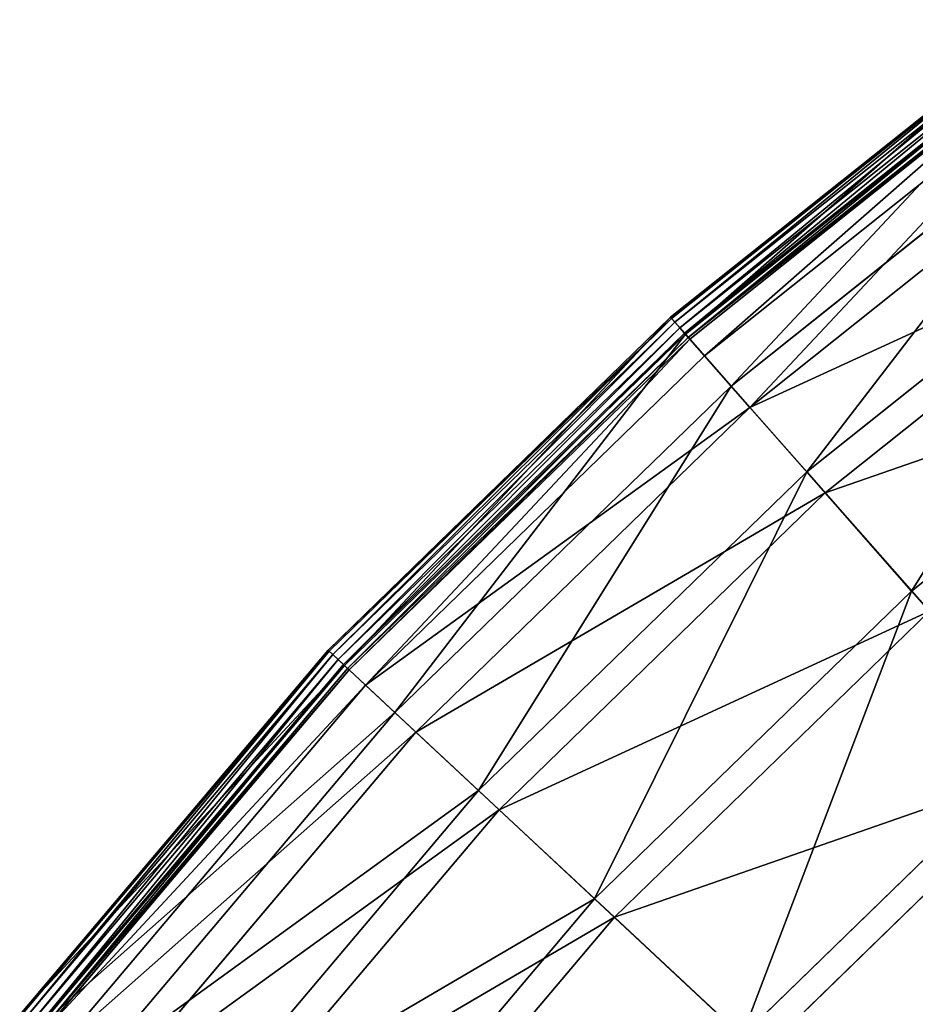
# Model space of a CAD drawing. Extents: x 0 to 1230, y 0 to 270.
# Tile 40 of 245: x 28 to 53, y 218 to 245. Entities that reach past the tile are written whole.
import ezdxf

# ---------------------------------------------------------------- set-up
doc = ezdxf.new("R2010")
doc.units = 0
doc.layers.get('0').update_dxf_attribs({"color": 13, "linetype": 'CONTINUOUS'})

# ---------------------------------------------------------------- blocks, each defined once
blk = doc.blocks.new('GROUP_6')
for p, q in [((56.184, 244.9, 0.403), (45.806, 236.632, 0.403)), ((56.209, 244.864, 0.199), (45.835, 236.598, 0.199)), ((56.292, 244.75, 0.044), (45.928, 236.493, 0.044)), ((56.408, 244.588, -0.02), (46.06, 236.343, -0.02)), ((46.195, 236.19, 0.024), (56.527, 244.422, 0.024)), ((46.217, 236.164, 13.057), (56.547, 244.394, 13.057)), ((46.297, 236.074, 0.165), (56.618, 244.296, 0.165)), ((56.655, 244.244, 0.363), (46.34, 236.026, 0.363)), ((57.017, 243.741, 12.977), (46.75, 235.56, 12.977)), ((47.486, 234.723, 25.988), (57.669, 242.836, 25.988)), ((58.132, 242.191, 25.83), (48.011, 234.127, 25.83)), ((49.588, 232.336, 38.668), (59.526, 240.254, 38.668)), ((59.978, 239.625, 38.433), (50.099, 231.755, 38.433)), ((45.806, 236.632, 0.403), (36.289, 227.386, 0.403)), ((46.217, 236.164, 13.057), (45.806, 236.632, 0.403)), ((45.835, 236.598, 0.199), (45.806, 236.632, 0.403)), ((52.501, 229.026, 50.977), (62.101, 236.675, 50.977)), ((45.835, 236.598, 0.199), (36.321, 227.356, 0.199)), ((45.928, 236.493, 0.044), (36.424, 227.26, 0.044)), ((46.06, 236.343, -0.02), (36.57, 227.124, -0.02)), ((45.928, 236.493, 0.044), (45.835, 236.598, 0.199)), ((46.06, 236.343, -0.02), (45.928, 236.493, 0.044)), ((46.195, 236.19, 0.024), (46.06, 236.343, -0.02)), ((36.719, 226.985, 0.024), (46.195, 236.19, 0.024)), ((36.744, 226.961, 13.057), (46.217, 236.164, 13.057)), ((36.832, 226.879, 0.165), (46.297, 236.074, 0.165)), ((46.297, 236.074, 0.165), (46.195, 236.19, 0.024)), ((47.486, 234.723, 25.988), (46.217, 236.164, 13.057)), ((46.34, 236.026, 0.363), (46.297, 236.074, 0.165)), ((46.34, 236.026, 0.363), (36.879, 226.835, 0.363)), ((46.75, 235.56, 12.977), (46.34, 236.026, 0.363)), ((46.75, 235.56, 12.977), (37.333, 226.412, 12.977)), ((48.011, 234.127, 25.83), (46.75, 235.56, 12.977)), ((38.148, 225.651, 25.988), (47.486, 234.723, 25.988)), ((49.588, 232.336, 38.668), (47.486, 234.723, 25.988)), ((48.011, 234.127, 25.83), (38.728, 225.11, 25.83)), ((50.099, 231.755, 38.433), (48.011, 234.127, 25.83)), ((40.473, 223.482, 38.668), (49.588, 232.336, 38.668)), ((52.501, 229.026, 50.977), (49.588, 232.336, 38.668)), ((50.099, 231.755, 38.433), (41.04, 222.953, 38.433)), ((52.995, 228.465, 50.667), (50.099, 231.755, 38.433)), ((43.697, 220.474, 50.977), (52.501, 229.026, 50.977)), ((56.199, 224.826, 62.794), (52.501, 229.026, 50.977)), ((52.995, 228.465, 50.667), (44.244, 219.964, 50.667)), ((36.289, 227.386, 0.403), (27.724, 217.252, 0.403)), ((36.321, 227.356, 0.199), (27.759, 217.225, 0.199)), ((36.289, 227.386, 0.403), (36.744, 226.961, 13.057)), ((36.321, 227.356, 0.199), (36.289, 227.386, 0.403)), ((36.424, 227.26, 0.044), (36.321, 227.356, 0.199)), ((36.424, 227.26, 0.044), (27.871, 217.14, 0.044)), ((36.57, 227.124, -0.02), (28.029, 217.019, -0.02)), ((36.57, 227.124, -0.02), (36.424, 227.26, 0.044)), ((36.719, 226.985, 0.024), (36.57, 227.124, -0.02)), ((28.191, 216.895, 0.024), (36.719, 226.985, 0.024)), ((28.218, 216.874, 13.057), (36.744, 226.961, 13.057)), ((28.314, 216.801, 0.165), (36.832, 226.879, 0.165)), ((36.879, 226.835, 0.363), (28.365, 216.762, 0.363)), ((36.832, 226.879, 0.165), (36.719, 226.985, 0.024)), ((36.744, 226.961, 13.057), (38.148, 225.651, 25.988)), ((36.879, 226.835, 0.363), (36.832, 226.879, 0.165)), ((37.333, 226.412, 12.977), (36.879, 226.835, 0.363)), ((37.333, 226.412, 12.977), (28.858, 216.385, 12.977)), ((38.728, 225.11, 25.83), (37.333, 226.412, 12.977)), ((29.744, 215.708, 25.988), (38.148, 225.651, 25.988)), ((38.148, 225.651, 25.988), (40.473, 223.482, 38.668)), ((38.728, 225.11, 25.83), (30.375, 215.226, 25.83)), ((41.04, 222.953, 38.433), (38.728, 225.11, 25.83)), ((47.789, 216.656, 62.794), (56.199, 224.826, 62.794)), ((56.67, 224.291, 62.412), (48.31, 216.169, 62.412)), ((32.271, 213.777, 38.668), (40.473, 223.482, 38.668)), ((40.473, 223.482, 38.668), (43.697, 220.474, 50.977)), ((41.04, 222.953, 38.433), (32.886, 213.307, 38.433)), ((44.244, 219.964, 50.667), (41.04, 222.953, 38.433)), ((35.774, 211.099, 50.977), (43.697, 220.474, 50.977)), ((43.697, 220.474, 50.977), (47.789, 216.656, 62.794)), ((44.244, 219.964, 50.667), (36.368, 210.645, 50.667)), ((48.31, 216.169, 62.412), (44.244, 219.964, 50.667))]:
    blk.add_line(p, q)
mesh = blk.add_polyface()
corners = [(46.217, 236.164, 13.057), (56.184, 244.9, 0.403), (45.806, 236.632, 0.403), (56.547, 244.394, 13.057)]
mesh.append_faces([[corners[k] for k in face] for face in [(0, 1, 2), (1, 0, 3)]], dxfattribs={"vtx0": -1})
mesh = blk.add_polyface()
corners = [(45.806, 236.632, 0.403), (56.209, 244.864, 0.199), (45.835, 236.598, 0.199), (56.184, 244.9, 0.403)]
mesh.append_faces([[corners[k] for k in face] for face in [(0, 1, 2), (1, 0, 3)]], dxfattribs={"vtx0": -1})
mesh = blk.add_polyface()
corners = [(56.209, 244.864, 0.199), (45.928, 236.493, 0.044), (45.835, 236.598, 0.199), (56.292, 244.75, 0.044)]
mesh.append_faces([[corners[k] for k in face] for face in [(0, 1, 2), (1, 0, 3)]], dxfattribs={"vtx0": -1})
mesh = blk.add_polyface()
corners = [(56.292, 244.75, 0.044), (46.06, 236.343, -0.02), (45.928, 236.493, 0.044), (56.408, 244.588, -0.02)]
mesh.append_faces([[corners[k] for k in face] for face in [(0, 1, 2), (1, 0, 3)]], dxfattribs={"vtx0": -1})
mesh = blk.add_polyface()
corners = [(56.408, 244.588, -0.02), (46.195, 236.19, 0.024), (46.06, 236.343, -0.02), (56.527, 244.422, 0.024)]
mesh.append_faces([[corners[k] for k in face] for face in [(0, 1, 2), (1, 0, 3)]], dxfattribs={"vtx0": -1})
mesh = blk.add_polyface()
corners = [(56.527, 244.422, 0.024), (46.297, 236.074, 0.165), (46.195, 236.19, 0.024), (56.618, 244.296, 0.165)]
mesh.append_faces([[corners[k] for k in face] for face in [(0, 1, 2), (1, 0, 3)]], dxfattribs={"vtx0": -1})
mesh = blk.add_polyface()
corners = [(47.486, 234.723, 25.988), (56.547, 244.394, 13.057), (46.217, 236.164, 13.057), (57.669, 242.836, 25.988)]
mesh.append_faces([[corners[k] for k in face] for face in [(0, 1, 2), (1, 0, 3)]], dxfattribs={"vtx0": -1})
mesh = blk.add_polyface()
corners = [(56.655, 244.244, 0.363), (46.297, 236.074, 0.165), (56.618, 244.296, 0.165), (46.34, 236.026, 0.363)]
mesh.append_faces([[corners[k] for k in face] for face in [(0, 1, 2), (1, 0, 3)]], dxfattribs={"vtx0": -1})
mesh = blk.add_polyface()
corners = [(56.655, 244.244, 0.363), (46.75, 235.56, 12.977), (46.34, 236.026, 0.363), (57.017, 243.741, 12.977)]
mesh.append_faces([[corners[k] for k in face] for face in [(0, 1, 2), (1, 0, 3)]], dxfattribs={"vtx0": -1})
mesh = blk.add_polyface()
corners = [(57.017, 243.741, 12.977), (48.011, 234.127, 25.83), (46.75, 235.56, 12.977), (58.132, 242.191, 25.83)]
mesh.append_faces([[corners[k] for k in face] for face in [(0, 1, 2), (1, 0, 3)]], dxfattribs={"vtx0": -1})
mesh = blk.add_polyface()
corners = [(49.588, 232.336, 38.668), (57.669, 242.836, 25.988), (47.486, 234.723, 25.988), (59.526, 240.254, 38.668)]
mesh.append_faces([[corners[k] for k in face] for face in [(0, 1, 2), (1, 0, 3)]], dxfattribs={"vtx0": -1})
mesh = blk.add_polyface()
corners = [(59.978, 239.625, 38.433), (48.011, 234.127, 25.83), (58.132, 242.191, 25.83), (50.099, 231.755, 38.433)]
mesh.append_faces([[corners[k] for k in face] for face in [(0, 1, 2), (1, 0, 3)]], dxfattribs={"vtx0": -1})
mesh = blk.add_polyface()
corners = [(52.501, 229.026, 50.977), (59.526, 240.254, 38.668), (49.588, 232.336, 38.668), (62.101, 236.675, 50.977)]
mesh.append_faces([[corners[k] for k in face] for face in [(0, 1, 2), (1, 0, 3)]], dxfattribs={"vtx0": -1})
mesh = blk.add_polyface()
corners = [(62.538, 236.068, 50.667), (50.099, 231.755, 38.433), (59.978, 239.625, 38.433), (52.995, 228.465, 50.667)]
mesh.append_faces([[corners[k] for k in face] for face in [(0, 1, 2), (1, 0, 3)]], dxfattribs={"vtx0": -1})
mesh = blk.add_polyface()
corners = [(36.744, 226.961, 13.057), (45.806, 236.632, 0.403), (36.289, 227.386, 0.403), (46.217, 236.164, 13.057)]
mesh.append_faces([[corners[k] for k in face] for face in [(0, 1, 2), (1, 0, 3)]], dxfattribs={"vtx0": -1})
mesh = blk.add_polyface()
corners = [(36.289, 227.386, 0.403), (45.835, 236.598, 0.199), (36.321, 227.356, 0.199), (45.806, 236.632, 0.403)]
mesh.append_faces([[corners[k] for k in face] for face in [(0, 1, 2), (1, 0, 3)]], dxfattribs={"vtx0": -1})
mesh = blk.add_polyface()
corners = [(56.199, 224.826, 62.794), (62.101, 236.675, 50.977), (52.501, 229.026, 50.977), (65.369, 232.132, 62.794)]
mesh.append_faces([[corners[k] for k in face] for face in [(0, 1, 2), (1, 0, 3)]], dxfattribs={"vtx0": -1})
mesh = blk.add_polyface()
corners = [(45.835, 236.598, 0.199), (36.424, 227.26, 0.044), (36.321, 227.356, 0.199), (45.928, 236.493, 0.044)]
mesh.append_faces([[corners[k] for k in face] for face in [(0, 1, 2), (1, 0, 3)]], dxfattribs={"vtx0": -1})
mesh = blk.add_polyface()
corners = [(45.928, 236.493, 0.044), (36.57, 227.124, -0.02), (36.424, 227.26, 0.044), (46.06, 236.343, -0.02)]
mesh.append_faces([[corners[k] for k in face] for face in [(0, 1, 2), (1, 0, 3)]], dxfattribs={"vtx0": -1})
mesh = blk.add_polyface()
corners = [(46.06, 236.343, -0.02), (36.719, 226.985, 0.024), (36.57, 227.124, -0.02), (46.195, 236.19, 0.024)]
mesh.append_faces([[corners[k] for k in face] for face in [(0, 1, 2), (1, 0, 3)]], dxfattribs={"vtx0": -1})
mesh = blk.add_polyface()
corners = [(46.195, 236.19, 0.024), (36.832, 226.879, 0.165), (36.719, 226.985, 0.024), (46.297, 236.074, 0.165)]
mesh.append_faces([[corners[k] for k in face] for face in [(0, 1, 2), (1, 0, 3)]], dxfattribs={"vtx0": -1})
mesh = blk.add_polyface()
corners = [(38.148, 225.651, 25.988), (46.217, 236.164, 13.057), (36.744, 226.961, 13.057), (47.486, 234.723, 25.988)]
mesh.append_faces([[corners[k] for k in face] for face in [(0, 1, 2), (1, 0, 3)]], dxfattribs={"vtx0": -1})
mesh = blk.add_polyface()
corners = [(46.297, 236.074, 0.165), (36.879, 226.835, 0.363), (36.832, 226.879, 0.165), (46.34, 236.026, 0.363)]
mesh.append_faces([[corners[k] for k in face] for face in [(0, 1, 2), (1, 0, 3)]], dxfattribs={"vtx0": -1})
mesh = blk.add_polyface()
corners = [(46.34, 236.026, 0.363), (37.333, 226.412, 12.977), (36.879, 226.835, 0.363), (46.75, 235.56, 12.977)]
mesh.append_faces([[corners[k] for k in face] for face in [(0, 1, 2), (1, 0, 3)]], dxfattribs={"vtx0": -1})
mesh = blk.add_polyface()
corners = [(48.011, 234.127, 25.83), (37.333, 226.412, 12.977), (46.75, 235.56, 12.977), (38.728, 225.11, 25.83)]
mesh.append_faces([[corners[k] for k in face] for face in [(0, 1, 2), (1, 0, 3)]], dxfattribs={"vtx0": -1})
mesh = blk.add_polyface()
corners = [(40.473, 223.482, 38.668), (47.486, 234.723, 25.988), (38.148, 225.651, 25.988), (49.588, 232.336, 38.668)]
mesh.append_faces([[corners[k] for k in face] for face in [(0, 1, 2), (1, 0, 3)]], dxfattribs={"vtx0": -1})
mesh = blk.add_polyface()
corners = [(50.099, 231.755, 38.433), (38.728, 225.11, 25.83), (48.011, 234.127, 25.83), (41.04, 222.953, 38.433)]
mesh.append_faces([[corners[k] for k in face] for face in [(0, 1, 2), (1, 0, 3)]], dxfattribs={"vtx0": -1})
mesh = blk.add_polyface()
corners = [(43.697, 220.474, 50.977), (49.588, 232.336, 38.668), (40.473, 223.482, 38.668), (52.501, 229.026, 50.977)]
mesh.append_faces([[corners[k] for k in face] for face in [(0, 1, 2), (1, 0, 3)]], dxfattribs={"vtx0": -1})
mesh = blk.add_polyface()
corners = [(52.995, 228.465, 50.667), (41.04, 222.953, 38.433), (50.099, 231.755, 38.433), (44.244, 219.964, 50.667)]
mesh.append_faces([[corners[k] for k in face] for face in [(0, 1, 2), (1, 0, 3)]], dxfattribs={"vtx0": -1})
mesh = blk.add_polyface()
corners = [(47.789, 216.656, 62.794), (52.501, 229.026, 50.977), (43.697, 220.474, 50.977), (56.199, 224.826, 62.794)]
mesh.append_faces([[corners[k] for k in face] for face in [(0, 1, 2), (1, 0, 3)]], dxfattribs={"vtx0": -1})
mesh = blk.add_polyface()
corners = [(56.67, 224.291, 62.412), (44.244, 219.964, 50.667), (52.995, 228.465, 50.667), (48.31, 216.169, 62.412)]
mesh.append_faces([[corners[k] for k in face] for face in [(0, 1, 2), (1, 0, 3)]], dxfattribs={"vtx0": -1})
mesh = blk.add_polyface()
corners = [(36.744, 226.961, 13.057), (27.724, 217.252, 0.403), (28.218, 216.874, 13.057), (36.289, 227.386, 0.403)]
mesh.append_faces([[corners[k] for k in face] for face in [(0, 1, 2), (1, 0, 3)]], dxfattribs={"vtx0": -1})
mesh = blk.add_polyface()
corners = [(27.724, 217.252, 0.403), (36.321, 227.356, 0.199), (27.759, 217.225, 0.199), (36.289, 227.386, 0.403)]
mesh.append_faces([[corners[k] for k in face] for face in [(0, 1, 2), (1, 0, 3)]], dxfattribs={"vtx0": -1})
mesh = blk.add_polyface()
corners = [(27.871, 217.14, 0.044), (36.321, 227.356, 0.199), (27.759, 217.225, 0.199), (36.424, 227.26, 0.044)]
mesh.append_faces([[corners[k] for k in face] for face in [(0, 1, 2), (1, 0, 3)]], dxfattribs={"vtx0": -1})
mesh = blk.add_polyface()
corners = [(28.029, 217.019, -0.02), (36.424, 227.26, 0.044), (27.871, 217.14, 0.044), (36.57, 227.124, -0.02)]
mesh.append_faces([[corners[k] for k in face] for face in [(0, 1, 2), (1, 0, 3)]], dxfattribs={"vtx0": -1})
mesh = blk.add_polyface()
corners = [(28.191, 216.895, 0.024), (36.57, 227.124, -0.02), (28.029, 217.019, -0.02), (36.719, 226.985, 0.024)]
mesh.append_faces([[corners[k] for k in face] for face in [(0, 1, 2), (1, 0, 3)]], dxfattribs={"vtx0": -1})
mesh = blk.add_polyface()
corners = [(36.719, 226.985, 0.024), (28.314, 216.801, 0.165), (28.191, 216.895, 0.024), (36.832, 226.879, 0.165)]
mesh.append_faces([[corners[k] for k in face] for face in [(0, 1, 2), (1, 0, 3)]], dxfattribs={"vtx0": -1})
mesh = blk.add_polyface()
corners = [(38.148, 225.651, 25.988), (28.218, 216.874, 13.057), (29.744, 215.708, 25.988), (36.744, 226.961, 13.057)]
mesh.append_faces([[corners[k] for k in face] for face in [(0, 1, 2), (1, 0, 3)]], dxfattribs={"vtx0": -1})
mesh = blk.add_polyface()
corners = [(28.314, 216.801, 0.165), (36.879, 226.835, 0.363), (28.365, 216.762, 0.363), (36.832, 226.879, 0.165)]
mesh.append_faces([[corners[k] for k in face] for face in [(0, 1, 2), (1, 0, 3)]], dxfattribs={"vtx0": -1})
mesh = blk.add_polyface()
corners = [(28.365, 216.762, 0.363), (37.333, 226.412, 12.977), (28.858, 216.385, 12.977), (36.879, 226.835, 0.363)]
mesh.append_faces([[corners[k] for k in face] for face in [(0, 1, 2), (1, 0, 3)]], dxfattribs={"vtx0": -1})
mesh = blk.add_polyface()
corners = [(28.858, 216.385, 12.977), (38.728, 225.11, 25.83), (30.375, 215.226, 25.83), (37.333, 226.412, 12.977)]
mesh.append_faces([[corners[k] for k in face] for face in [(0, 1, 2), (1, 0, 3)]], dxfattribs={"vtx0": -1})
mesh = blk.add_polyface()
corners = [(40.473, 223.482, 38.668), (29.744, 215.708, 25.988), (32.271, 213.777, 38.668), (38.148, 225.651, 25.988)]
mesh.append_faces([[corners[k] for k in face] for face in [(0, 1, 2), (1, 0, 3)]], dxfattribs={"vtx0": -1})
mesh = blk.add_polyface()
corners = [(30.375, 215.226, 25.83), (41.04, 222.953, 38.433), (32.886, 213.307, 38.433), (38.728, 225.11, 25.83)]
mesh.append_faces([[corners[k] for k in face] for face in [(0, 1, 2), (1, 0, 3)]], dxfattribs={"vtx0": -1})
mesh = blk.add_polyface()
corners = [(52.708, 212.066, 74.007), (56.199, 224.826, 62.794), (47.789, 216.656, 62.794), (60.645, 219.775, 74.007)]
mesh.append_faces([[corners[k] for k in face] for face in [(0, 1, 2), (1, 0, 3)]], dxfattribs={"vtx0": -1})
mesh = blk.add_polyface()
corners = [(61.089, 219.271, 73.557), (48.31, 216.169, 62.412), (56.67, 224.291, 62.412), (53.2, 211.607, 73.557)]
mesh.append_faces([[corners[k] for k in face] for face in [(0, 1, 2), (1, 0, 3)]], dxfattribs={"vtx0": -1})
mesh = blk.add_polyface()
corners = [(43.697, 220.474, 50.977), (32.271, 213.777, 38.668), (35.774, 211.099, 50.977), (40.473, 223.482, 38.668)]
mesh.append_faces([[corners[k] for k in face] for face in [(0, 1, 2), (1, 0, 3)]], dxfattribs={"vtx0": -1})
mesh = blk.add_polyface()
corners = [(32.886, 213.307, 38.433), (44.244, 219.964, 50.667), (36.368, 210.645, 50.667), (41.04, 222.953, 38.433)]
mesh.append_faces([[corners[k] for k in face] for face in [(0, 1, 2), (1, 0, 3)]], dxfattribs={"vtx0": -1})
mesh = blk.add_polyface()
corners = [(47.789, 216.656, 62.794), (35.774, 211.099, 50.977), (40.22, 207.701, 62.794), (43.697, 220.474, 50.977)]
mesh.append_faces([[corners[k] for k in face] for face in [(0, 1, 2), (1, 0, 3)]], dxfattribs={"vtx0": -1})
mesh = blk.add_polyface()
corners = [(36.368, 210.645, 50.667), (48.31, 216.169, 62.412), (40.787, 207.268, 62.412), (44.244, 219.964, 50.667)]
mesh.append_faces([[corners[k] for k in face] for face in [(0, 1, 2), (1, 0, 3)]], dxfattribs={"vtx0": -1})
blk = doc.blocks.new('COMPONENT_3')
blk.add_blockref('GROUP_6', (0, 0))
blk = doc.blocks.new('GROUP_25')
blk.add_blockref('COMPONENT_3', (0, 0))

msp = doc.modelspace()

# ---------------------------------------------------------------- block references
msp.add_blockref('GROUP_25', (0, 0))

doc.saveas('drawing.dxf')
